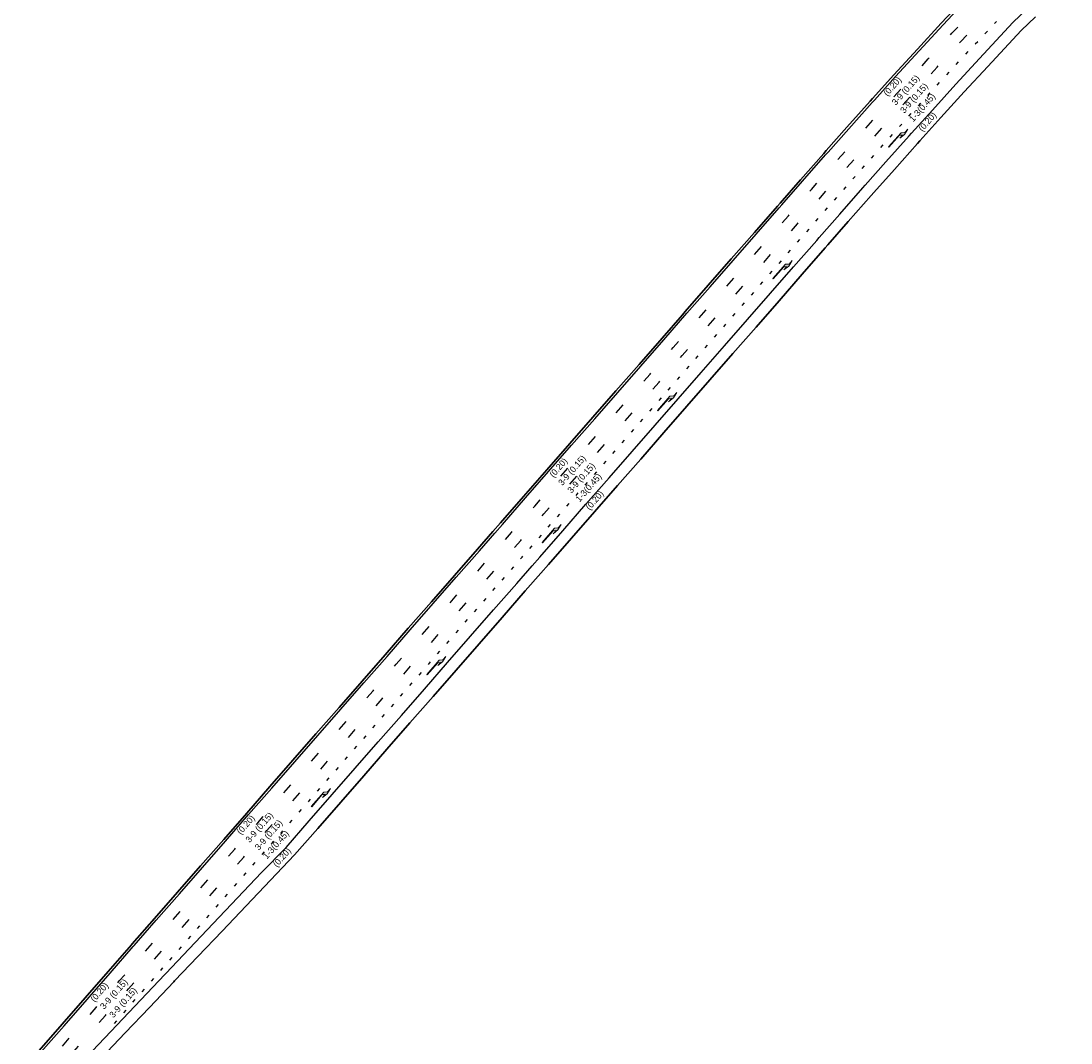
# Model space of a CAD drawing. Header units: metres. Extents: x 84265 to 85604, y 451334 to 452912.
# Tile 2 of 7: x 84485 to 84785, y 451602 to 451894. Entities that reach past the tile are written whole.
import ezdxf

# ---------------------------------------------------------------- set-up
doc = ezdxf.new("R2010")
doc.units = ezdxf.units.M
doc.linetypes.add('13strp', pattern=[4, 1, -3])
doc.linetypes.add('39strp', pattern=[12, 3, -9])
doc.layers.get('0').update_dxf_attribs({"linetype": 'CONTINUOUS'})
for name, color, linetype, lineweight in [('mk-nw-13streep 0.45', 7, '13strp', 25), ('mk-nw-39streep 0.15', 7, '39strp', 25), ('mk-nw-pijlre750', 7, 'CONTINUOUS', 18), ('mk-nw-streep 0.20', 7, 'CONTINUOUS', 25), ('mk-nw-t18_1000', 7, 'CONTINUOUS', 18), ('vh-nw-randverharding nieuw', 6, 'CONTINUOUS', 35), ('vh-nw-randverharding oud', 6, 'CONTINUOUS', 35)]:
    doc.layers.add(name, color=color, linetype=linetype, lineweight=lineweight)
doc.styles.add('rtw_iso', font='iso-rtw.shx')

# ---------------------------------------------------------------- blocks, each defined once
blk = doc.blocks.new('pijlre_750')
blk.add_hatch(color=256).paths.add_polyline_path([(5.45, 0.37), (0, 0.37), (0, 0.23), (4.6, 0.23), (5.2, -0.38), (4, -0.38), (5.7, -0.68), (7.5, -0.38), (6.2, -0.38)])
for p, q in [((0, 0.37), (5.45, 0.37)), ((0, 0.37), (0, 0.23)), ((0, 0.23), (4.6, 0.23)), ((5.2, -0.38), (4.6, 0.23)), ((6.2, -0.38), (5.45, 0.37)), ((4, -0.38), (5.2, -0.38)), ((5.7, -0.68), (4, -0.38)), ((5.7, -0.68), (7.5, -0.38)), ((6.2, -0.38), (7.5, -0.38))]:
    blk.add_line(p, q)

msp = doc.modelspace()

# ---------------------------------------------------------------- linework, layer by layer
at = {"layer": 'mk-nw-13streep 0.45', "flags": 128}
msp.add_lwpolyline([(84512.06, 451607.89), (84518.65, 451615.42), (84525.23, 451622.94), (84525.48, 451623.23), (84531.81, 451630.47), (84538.4, 451638), (84544.98, 451645.53), (84551.56, 451653.05), (84558.15, 451660.58), (84564.73, 451668.11), (84571.31, 451675.64), (84577.89, 451683.16), (84584.48, 451690.69), (84591.06, 451698.22), (84597.64, 451705.75), (84604.23, 451713.27), (84610.81, 451720.8), (84617.39, 451728.33), (84623.98, 451735.86), (84628.4, 451740.91), (84630.56, 451743.38), (84637.14, 451750.91), (84643.73, 451758.44), (84650.31, 451765.97), (84656.89, 451773.49), (84663.47, 451781.02), (84670.06, 451788.55), (84676.64, 451796.08), (84683.22, 451803.6), (84689.81, 451811.13), (84696.39, 451818.66), (84702.97, 451826.19), (84709.56, 451833.71), (84710.29, 451834.55), (84716.13, 451841.23), (84722.71, 451848.72), (84723.42, 451849.52), (84729.31, 451856.17), (84735.95, 451863.58), (84736.6, 451864.31), (84742.62, 451870.97), (84749.32, 451878.32), (84756.07, 451885.64), (84763.67, 451893.65)], dxfattribs=at)
at = {"layer": 'mk-nw-39streep 0.15', "flags": 128}
for points in [[(84268.18, 451339.36), (84329.11, 451409.2), (84335.69, 451416.73), (84342.28, 451424.26), (84343.3, 451425.43), (84348.86, 451431.79), (84355.44, 451439.31), (84362.02, 451446.84), (84368.42, 451454.15), (84368.61, 451454.37), (84375.19, 451461.9), (84381.77, 451469.42), (84388.36, 451476.95), (84394.94, 451484.48), (84401.52, 451492.01), (84407.72, 451499.09), (84408.11, 451499.53), (84414.69, 451507.06), (84421.27, 451514.59), (84427.86, 451522.12), (84434.44, 451529.64), (84441.02, 451537.17), (84447.6, 451544.7), (84454.19, 451552.23), (84460.77, 451559.75), (84463.99, 451563.44), (84467.35, 451567.28), (84473.94, 451574.81), (84480.52, 451582.34), (84487.1, 451589.86), (84493.69, 451597.39), (84500.27, 451604.92), (84506.85, 451612.45), (84513.43, 451619.98), (84520.02, 451627.5), (84520.27, 451627.79), (84526.6, 451635.03), (84533.18, 451642.56), (84539.77, 451650.09), (84546.35, 451657.61), (84552.93, 451665.14), (84559.52, 451672.67), (84566.1, 451680.2), (84572.68, 451687.72), (84579.27, 451695.25), (84585.85, 451702.78), (84592.43, 451710.31), (84599.01, 451717.83), (84605.6, 451725.36), (84612.18, 451732.89), (84618.76, 451740.42), (84623.18, 451745.47), (84625.35, 451747.94), (84631.93, 451755.47), (84638.51, 451763), (84645.1, 451770.53), (84651.68, 451778.05), (84658.26, 451785.58), (84664.84, 451793.11), (84671.43, 451800.64), (84678.01, 451808.16), (84684.59, 451815.69), (84691.18, 451823.22), (84697.76, 451830.75), (84704.34, 451838.27), (84705.07, 451839.11), (84710.93, 451845.8), (84717.52, 451853.3), (84718.23, 451854.1), (84724.14, 451860.77), (84730.8, 451868.21), (84731.45, 451868.94), (84737.49, 451875.62), (84744.22, 451883), (84750.98, 451890.34), (84757.78, 451897.65), (84764.61, 451904.93), (84771.48, 451912.18), (84778.38, 451919.4), (84785.32, 451926.58), (84792.28, 451933.73), (84799.29, 451940.84), (84806.32, 451947.93), (84813.4, 451954.98), (84820.5, 451961.99), (84827.64, 451968.97), (84834.81, 451975.92), (84842.01, 451982.83), (84849.25, 451989.71), (84856.51, 451996.56), (84859.74, 451999.57), (84863.82, 452003.37), (84871.15, 452010.16), (84874.37, 452013.14), (84878.49, 452016.95), (84885.83, 452023.75), (84893.15, 452030.59), (84896.8, 452034.03), (84900.43, 452037.48), (84904.06, 452040.94), (84907.66, 452044.43), (84911.25, 452047.94), (84914.82, 452051.47), (84915.77, 452052.42), (84918.84, 452055.5), (84921.9, 452058.6), (84925.4, 452062.21), (84928.87, 452065.83), (84932.32, 452069.48), (84935.75, 452073.15), (84939.15, 452076.85), (84942.53, 452080.57), (84945.88, 452084.31), (84949.2, 452088.08), (84952.5, 452091.86), (84955.78, 452095.67), (84956.81, 452096.88), (84959.02, 452099.5), (84962.25, 452103.36), (84965.44, 452107.23), (84968.61, 452111.13), (84971.75, 452115.05), (84974.87, 452118.99), (84977.96, 452122.95), (84981.02, 452126.93), (84984.06, 452130.93), (84987.07, 452134.95), (84990.05, 452138.99), (84993, 452143.06), (84995.93, 452147.14), (84998.83, 452151.24), (85001.7, 452155.36), (85004.54, 452159.5), (85007.35, 452163.66), (85010.14, 452167.84), (85012.9, 452172.04), (85015.63, 452176.26), (85017.54, 452179.25), (85017.59, 452179.32), (85017.63, 452179.39), (85020.82, 452185.03), (85025.72, 452193.76), (85030.58, 452202.52), (85035.39, 452211.31), (85040.15, 452220.13), (85044.86, 452228.97), (85049.52, 452237.84), (85054.14, 452246.73), (85058.7, 452255.65), (85059.52, 452257.24), (85060.38, 452258.95), (85063.22, 452264.59), (85067.69, 452273.55), (85070.91, 452280.08), (85072.12, 452282.48), (85076.65, 452291.39), (85081.19, 452300.29), (85085.75, 452309.18), (85090.34, 452318.06), (85094.94, 452326.93), (85099.56, 452335.79), (85104.21, 452344.64), (85106.99, 452349.91), (85108.89, 452353.42), (85113.69, 452362.17), (85118.52, 452370.91), (85123.4, 452379.62), (85128.32, 452388.31), (85133.27, 452396.98), (85138.26, 452405.63), (85143.3, 452414.25), (85148.37, 452422.85), (85149.38, 452424.56), (85153.48, 452431.43), (85158.63, 452439.99), (85163.82, 452448.52), (85169.04, 452457.02), (85174.31, 452465.51), (85179.61, 452473.97), (85182.34, 452478.29), (85182.35, 452478.3), (85182.35, 452478.31), (85184.94, 452482.44), (85190.25, 452490.9), (85195.59, 452499.35), (85200.94, 452507.79), (85206.31, 452516.22), (85211.7, 452524.63), (85213.94, 452528.1), (85217.12, 452533.03), (85222.55, 452541.41), (85228, 452549.79), (85233.47, 452558.15), (85238.97, 452566.49), (85244.48, 452574.83), (85245.2, 452575.91), (85250.01, 452583.15), (85255.56, 452591.46), (85261.13, 452599.75), (85266.72, 452608.03), (85272.33, 452616.3), (85277.96, 452624.56), (85281.51, 452629.73), (85281.51, 452629.74)], [(84271, 451336.88), (84331.71, 451406.93), (84338.29, 451414.46), (84344.87, 451421.99), (84345.89, 451423.16), (84351.46, 451429.52), (84358.04, 451437.04), (84364.62, 451444.57), (84371.01, 451451.88), (84371.2, 451452.1), (84377.79, 451459.63), (84384.37, 451467.15), (84390.95, 451474.68), (84397.54, 451482.21), (84404.12, 451489.74), (84410.32, 451496.82), (84410.7, 451497.26), (84417.29, 451504.79), (84423.87, 451512.32), (84430.45, 451519.85), (84437.04, 451527.37), (84443.62, 451534.9), (84450.2, 451542.43), (84456.78, 451549.96), (84463.37, 451557.48), (84466.59, 451561.17), (84469.95, 451565.01), (84476.53, 451572.54), (84483.12, 451580.07), (84489.7, 451587.59), (84496.28, 451595.12), (84502.87, 451602.65), (84509.45, 451610.18), (84516.03, 451617.7), (84522.61, 451625.23), (84522.86, 451625.52), (84529.2, 451632.76), (84535.78, 451640.29), (84542.36, 451647.81), (84548.95, 451655.34), (84555.53, 451662.87), (84562.11, 451670.4), (84568.7, 451677.92), (84575.28, 451685.45), (84581.86, 451692.98), (84588.45, 451700.51), (84595.03, 451708.03), (84601.61, 451715.56), (84608.19, 451723.09), (84614.78, 451730.62), (84621.36, 451738.14), (84625.78, 451743.2), (84627.94, 451745.67), (84634.53, 451753.2), (84641.11, 451760.73), (84647.69, 451768.25), (84654.28, 451775.78), (84660.86, 451783.31), (84667.44, 451790.84), (84674.02, 451798.36), (84680.61, 451805.89), (84687.19, 451813.42), (84693.77, 451820.95), (84700.36, 451828.47), (84706.94, 451836), (84707.67, 451836.84), (84713.52, 451843.52), (84720.11, 451851.02), (84720.82, 451851.82), (84726.72, 451858.48), (84733.36, 451865.91), (84734.02, 451866.63), (84740.05, 451873.3), (84746.76, 451880.67), (84753.51, 451888), (84760.3, 451895.3), (84767.12, 451902.57), (84773.98, 451909.8), (84780.87, 451917.01), (84787.79, 451924.18), (84794.75, 451931.31), (84801.74, 451938.42), (84808.77, 451945.49), (84815.83, 451952.53), (84822.92, 451959.53), (84830.04, 451966.5), (84837.2, 451973.44), (84844.39, 451980.34), (84851.62, 451987.21), (84858.87, 451994.04), (84862.09, 451997.05), (84866.16, 452000.84), (84873.49, 452007.63), (84876.71, 452010.6), (84880.83, 452014.42), (84888.18, 452021.23), (84895.51, 452028.07), (84899.17, 452031.52), (84902.81, 452034.98), (84906.45, 452038.46), (84910.07, 452041.96), (84913.67, 452045.48), (84917.26, 452049.02), (84918.21, 452049.97), (84921.3, 452053.07), (84924.36, 452056.19), (84927.88, 452059.81), (84931.37, 452063.45), (84934.84, 452067.12), (84938.28, 452070.81), (84941.7, 452074.52), (84945.09, 452078.26), (84948.45, 452082.02), (84951.8, 452085.8), (84955.11, 452089.61), (84958.4, 452093.43), (84959.44, 452094.65), (84961.66, 452097.28), (84964.9, 452101.15), (84968.11, 452105.05), (84971.29, 452108.96), (84974.45, 452112.9), (84977.58, 452116.86), (84980.69, 452120.83), (84983.76, 452124.83), (84986.81, 452128.85), (84989.84, 452132.89), (84992.83, 452136.96), (84995.8, 452141.04), (84998.74, 452145.14), (85001.65, 452149.26), (85004.53, 452153.4), (85007.39, 452157.56), (85010.22, 452161.74), (85013.02, 452165.94), (85015.79, 452170.16), (85018.53, 452174.39), (85020.45, 452177.4), (85020.54, 452177.54), (85020.62, 452177.69), (85023.82, 452183.33), (85028.74, 452192.08), (85033.6, 452200.86), (85038.42, 452209.67), (85043.19, 452218.5), (85047.91, 452227.36), (85052.58, 452236.24), (85057.2, 452245.15), (85061.78, 452254.08), (85062.59, 452255.68), (85063.46, 452257.4), (85066.31, 452263.04), (85070.78, 452272.02), (85074, 452278.54), (85075.2, 452280.93), (85079.72, 452289.83), (85084.26, 452298.72), (85088.82, 452307.61), (85093.4, 452316.48), (85098, 452325.34)]]:
    msp.add_lwpolyline(points, dxfattribs=at)
at = {"layer": 'mk-nw-streep 0.20', "flags": 128}
for points in [[(84491.07, 451599.68), (84497.65, 451607.21), (84504.24, 451614.74), (84510.82, 451622.26), (84517.4, 451629.79), (84517.65, 451630.08), (84523.98, 451637.32), (84530.57, 451644.85), (84537.15, 451652.37), (84543.73, 451659.9), (84550.32, 451667.43), (84556.9, 451674.96), (84563.48, 451682.48), (84570.07, 451690.01), (84576.65, 451697.54), (84583.23, 451705.07), (84589.82, 451712.59), (84596.4, 451720.12), (84602.98, 451727.65), (84609.56, 451735.18), (84616.15, 451742.7), (84620.57, 451747.76), (84622.73, 451750.23), (84629.31, 451757.76), (84635.9, 451765.29), (84642.48, 451772.81), (84649.06, 451780.34), (84655.65, 451787.87), (84662.23, 451795.4), (84668.81, 451802.92), (84675.39, 451810.45), (84681.98, 451817.98), (84688.56, 451825.51), (84695.14, 451833.03), (84701.73, 451840.56), (84702.46, 451841.4), (84708.31, 451848.09), (84714.91, 451855.6), (84715.62, 451856.4), (84721.55, 451863.08), (84728.21, 451870.54), (84728.87, 451871.27), (84734.92, 451877.96), (84741.66, 451885.35), (84748.43, 451892.7), (84755.24, 451900.03)], [(84768.4, 451893.37), (84772.53, 451897.37)], [(84505.78, 451600.1), (84512.67, 451607.36), (84519.56, 451614.62), (84526.44, 451621.88), (84526.7, 451622.16), (84533.33, 451629.15), (84540.22, 451636.41), (84547.1, 451643.67), (84553.99, 451650.93), (84560.99, 451658.1), (84567.57, 451665.62), (84574.15, 451673.15), (84580.74, 451680.68), (84587.32, 451688.21), (84593.9, 451695.73), (84600.49, 451703.26), (84607.07, 451710.79), (84613.65, 451718.32), (84620.23, 451725.84), (84626.82, 451733.37), (84631.24, 451738.43), (84633.4, 451740.9), (84639.98, 451748.43), (84646.57, 451755.95), (84653.15, 451763.48), (84659.73, 451771.01), (84666.32, 451778.54), (84672.9, 451786.06), (84679.48, 451793.59), (84686.07, 451801.12), (84692.65, 451808.65), (84699.23, 451816.17), (84705.81, 451823.7), (84712.4, 451831.23), (84713.13, 451832.06), (84718.97, 451838.75), (84725.54, 451846.22), (84726.25, 451847.02), (84732.13, 451853.66), (84738.76, 451861.06), (84739.41, 451861.78), (84745.41, 451868.43), (84752.11, 451875.77), (84758.84, 451883.08), (84768.4, 451893.37)]]:
    msp.add_lwpolyline(points, dxfattribs=at)
at = {"layer": 'vh-nw-randverharding nieuw', "flags": 128}
msp.add_lwpolyline([(84674.1, 451810.03), (84674.87, 451810.91), (84681.45, 451818.44), (84688.03, 451825.97), (84694.62, 451833.49), (84701.2, 451841.02), (84701.93, 451841.86), (84707.79, 451848.55), (84714.39, 451856.06), (84715.1, 451856.87), (84721.02, 451863.55), (84727.69, 451871), (84728.35, 451871.73), (84734.4, 451878.43), (84741.14, 451885.82), (84747.92, 451893.18), (84754.73, 451900.5)], dxfattribs=at)
at = {"layer": 'vh-nw-randverharding oud', "flags": 128}
for points in [[(84770.73, 451891.09), (84774.79, 451895.04)], [(84508.24, 451597.95), (84515.14, 451605.2), (84522.04, 451612.45), (84528.94, 451619.7), (84529.2, 451619.98), (84535.84, 451626.95), (84542.74, 451634.2), (84549.64, 451641.45), (84556.54, 451648.71), (84563.43, 451655.96), (84570.02, 451663.48), (84576.6, 451671.01), (84583.18, 451678.54), (84589.77, 451686.07), (84596.35, 451693.59), (84602.93, 451701.12), (84609.52, 451708.65), (84616.1, 451716.18), (84622.68, 451723.7), (84629.26, 451731.23), (84633.68, 451736.29), (84635.85, 451738.76), (84642.43, 451746.29), (84649.01, 451753.81), (84655.6, 451761.34), (84662.18, 451768.87), (84668.76, 451776.4), (84675.35, 451783.92), (84681.93, 451791.45), (84688.51, 451798.98), (84695.09, 451806.51), (84701.68, 451814.03), (84708.26, 451821.56), (84714.84, 451829.09), (84715.57, 451829.93), (84721.42, 451836.6), (84727.98, 451844.07), (84728.69, 451844.87), (84734.56, 451851.49), (84741.17, 451858.89), (84741.82, 451859.61), (84747.82, 451866.25), (84754.5, 451873.57), (84761.22, 451880.87), (84770.73, 451891.09)], [(84490.54, 451600.14), (84497.13, 451607.67), (84503.71, 451615.2), (84510.29, 451622.72), (84516.88, 451630.25), (84517.12, 451630.54), (84523.46, 451637.78), (84530.04, 451645.31), (84536.62, 451652.83), (84543.21, 451660.36), (84549.79, 451667.89), (84556.37, 451675.42), (84562.96, 451682.94), (84569.54, 451690.47), (84576.12, 451698), (84582.71, 451705.53), (84589.29, 451713.05), (84595.87, 451720.58), (84602.45, 451728.11), (84609.04, 451735.64), (84615.62, 451743.16), (84620.04, 451748.22), (84622.2, 451750.69), (84628.79, 451758.22), (84635.37, 451765.75), (84641.95, 451773.27), (84648.54, 451780.8), (84655.12, 451788.33), (84661.7, 451795.86), (84668.28, 451803.38), (84674.1, 451810.03)]]:
    msp.add_lwpolyline(points, dxfattribs=at)

# ---------------------------------------------------------------- block references
at = {"layer": 'mk-nw-pijlre750'}
for p, rotation in [((84733.17, 451857.65), 48.34181523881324), ((84700.14, 451820.08), 48.82939241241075), ((84667.23, 451782.45), 48.82939241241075), ((84634.31, 451744.81), 48.82939241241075), ((84601.4, 451707.17), 48.82939241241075), ((84568.48, 451669.53), 48.82939241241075)]:
    msp.add_blockref('pijlre_750', p, dxfattribs=dict(at, rotation=rotation))

# ---------------------------------------------------------------- texts
at = {"layer": 'mk-nw-t18_1000', "style": 'rtw_iso'}
for s, rotation, p in [('(0.20)', 48.6, (84732.58, 451872.24)), ('3-9 (0.15)', 48.6, (84734.99, 451869.62)), ('3-9 (0.15)', 48.6, (84737.38, 451867.33)), ('1-3(0.45)', 48.6, (84739.93, 451864.89)), ('(0.20)', 48.8294, (84742.56, 451862.15)), ('3-9 (0.15)', 48.8294, (84639.82, 451761.14)), ('(0.20)', 48.8294, (84637.31, 451763.46)), ('3-9 (0.15)', 48.8294, (84642.45, 451758.98)), ('1-3(0.45)', 48.8294, (84644.76, 451756.46)), ('(0.20)', 48.8294, (84647.63, 451754.15)), ('3-9 (0.15)', 48.8294, (84550.6, 451659.29)), ('(0.20)', 48.8294, (84548.09, 451661.61)), ('3-9 (0.15)', 48.8294, (84553.24, 451657.13)), ('1-3(0.45)', 48.8294, (84555.54, 451654.61)), ('(0.20)', 48.8294, (84558.41, 451652.3)), ('3-9 (0.15)', 48.8294, (84509.1, 451611.75)), ('(0.20)', 49, (84506.34, 451613.84)), ('3-9 (0.15)', 48.8294, (84511.75, 451609.32))]:
    msp.add_text(s, height=1.8, rotation=rotation, dxfattribs=at).set_placement(p)

doc.saveas('drawing.dxf')
